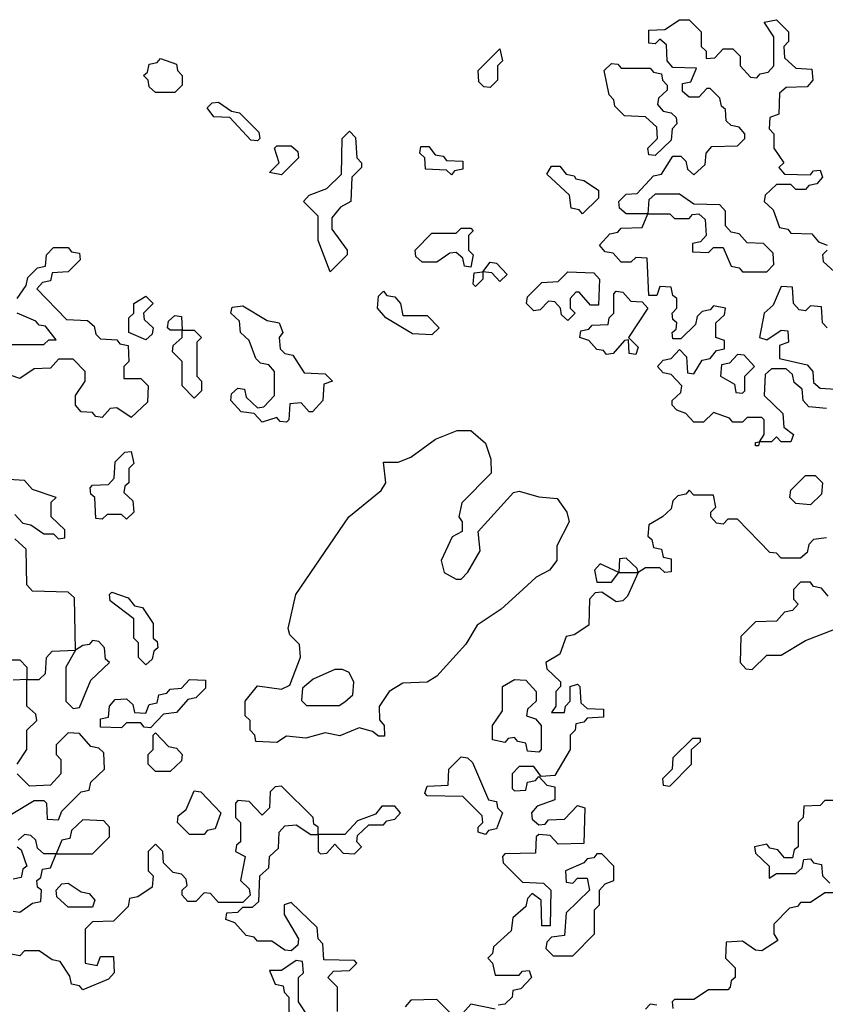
# Model space of a CAD drawing. Extents: x 2776963 to 2884430, y 684484 to 829250.
# Tile 120 of 256: x 2788645 to 2790306, y 787910 to 789940. Entities that reach past the tile are written whole.
import ezdxf

# ---------------------------------------------------------------- set-up
doc = ezdxf.new("R2010")
doc.units = 0

msp = doc.modelspace()

# ---------------------------------------------------------------- linework, layer by layer
at = {"layer": '0CON20XD'}
for points in [[(2790308.3, 789138.3), (2790271.7, 789141.7), (2790260, 789155), (2790258.3, 789178.3), (2790241.7, 789191.7), (2790238.3, 789208.3), (2790225, 789220), (2790195, 789220), (2790181.7, 789208.3), (2790180, 789165), (2790218.3, 789128.3), (2790220, 789100), (2790240, 789085), (2790235, 789070), (2790215, 789070), (2790205, 789080), (2790195, 789070), (2790170, 789070), (2790168.3, 789061.7), (2790161.7, 789061.7), (2790161.7, 789068.3), (2790170, 789070), (2790180, 789085), (2790180, 789115), (2790175, 789120), (2790145, 789120), (2790135, 789110), (2790115, 789110), (2790108.3, 789118.3), (2790075, 789130), (2790055, 789110), (2790035, 789110), (2790018.3, 789128.3), (2790000, 789135), (2789990, 789145), (2789990, 789155), (2790008.3, 789171.7), (2790010, 789185), (2789988.3, 789208.3), (2789971.7, 789211.7), (2789960, 789225), (2789971.7, 789238.3), (2789988.3, 789241.7), (2790005, 789260), (2790020, 789245), (2790021.7, 789211.7), (2790035, 789210), (2790051.7, 789238.3), (2790068.3, 789241.7), (2790081.7, 789258.3), (2790098.3, 789261.7), (2790098.3, 789278.3), (2790080, 789285), (2790080, 789315), (2790098.3, 789331.7), (2790100, 789345), (2790075, 789350), (2790068.3, 789341.7), (2790051.7, 789338.3), (2790041.7, 789328.3), (2790038.3, 789311.7), (2790008.3, 789281.7), (2789991.7, 789281.7), (2789990, 789295), (2789998.3, 789301.7), (2790000, 789315), (2789991.7, 789321.7), (2789990, 789335), (2790000, 789345), (2790000, 789365), (2789991.7, 789371.7), (2789988.3, 789388.3), (2789965, 789390), (2789958.3, 789371.7), (2789941.7, 789371.7), (2789938.3, 789448.3), (2789915, 789450), (2789905, 789440), (2789885, 789440), (2789868.3, 789458.3), (2789851.7, 789461.7), (2789840, 789475), (2789861.7, 789498.3), (2789878.3, 789501.7), (2789885, 789510), (2789928.3, 789511.7), (2789940, 789540), (2789895, 789540), (2789881.7, 789551.7), (2789880, 789565), (2789895, 789580), (2789918.3, 789581.7), (2789951.7, 789618.3), (2789968.3, 789621.7), (2789991.7, 789658.3), (2790008.3, 789658.3), (2790018.3, 789648.3), (2790021.7, 789631.7), (2790035, 789620), (2790058.3, 789641.7), (2790060, 789665), (2790071.7, 789678.3), (2790125, 789680), (2790140, 789695), (2790140, 789705), (2790128.3, 789718.3), (2790111.7, 789721.7), (2790101.7, 789731.7), (2790100, 789755), (2790091.7, 789761.7), (2790088.3, 789778.3), (2790068.3, 789798.3), (2790061.7, 789798.3), (2790045, 789780), (2790025, 789780), (2790011.7, 789791.7), (2790011.7, 789808.3), (2790028.3, 789811.7), (2790040, 789840), (2789991.7, 789841.7), (2789980, 789855), (2789978.3, 789888.3), (2789965, 789900), (2789955, 789890), (2789941.7, 789891.7), (2789941.7, 789918.3), (2789975, 789920), (2790005, 789940), (2790025, 789940), (2790050, 789915), (2790050, 789885), (2790060, 789875), (2790060, 789860), (2790078.3, 789861.7), (2790095, 789880), (2790115, 789880), (2790130, 789865), (2790130, 789845), (2790151.7, 789821.7), (2790165, 789820), (2790171.7, 789828.3), (2790188.3, 789831.7), (2790200, 789845), (2790200, 789905), (2790180, 789935), (2790205, 789940), (2790230, 789915), (2790230, 789895), (2790220, 789885), (2790221.7, 789861.7), (2790245, 789840), (2790278.3, 789838.3), (2790280, 789815), (2790268.3, 789801.7), (2790225, 789800), (2790211.7, 789788.3), (2790210, 789745), (2790191.7, 789738.3), (2790190, 789715), (2790200, 789705), (2790200, 789675), (2790220, 789645), (2790210, 789635), (2790221.7, 789621.7), (2790275, 789620), (2790281.7, 789628.3), (2790295, 789630), (2790300, 789615), (2790288.3, 789601.7), (2790271.7, 789598.3), (2790265, 789590), (2790245, 789590), (2790235, 789600), (2790205, 789600), (2790181.7, 789578.3), (2790180, 789565), (2790198.3, 789548.3), (2790211.7, 789511.7), (2790228.3, 789508.3), (2790235, 789500), (2790278.3, 789498.3), (2790291.7, 789481.7), (2790310, 789475)], [(2789615, 789800), (2789601.7, 789801.7), (2789591.7, 789811.7), (2789590, 789835), (2789635, 789880), (2789640, 789855), (2789630, 789845), (2789630, 789815), (2789615, 789800)], [(2788965, 789790), (2788925, 789790), (2788911.7, 789801.7), (2788910, 789815), (2788900, 789825), (2788908.3, 789831.7), (2788911.7, 789848.3), (2788928.3, 789851.7), (2788935, 789860), (2788968.3, 789848.3), (2788970, 789835), (2788980, 789825), (2788980, 789805), (2788965, 789790)], [(2789955, 789660), (2789941.7, 789661.7), (2789940, 789675), (2789960, 789695), (2789958.3, 789718.3), (2789935, 789740), (2789891.7, 789741.7), (2789871.7, 789761.7), (2789870, 789775), (2789860, 789785), (2789850, 789835), (2789865, 789850), (2789878.3, 789848.3), (2789885, 789840), (2789945, 789840), (2789951.7, 789831.7), (2789968.3, 789828.3), (2789970, 789815), (2789980, 789805), (2789980, 789795), (2789961.7, 789778.3), (2789960, 789765), (2789971.7, 789751.7), (2789988.3, 789748.3), (2789998.3, 789738.3), (2790000, 789725), (2789990, 789715), (2789988.3, 789691.7), (2789955, 789660)], [(2789135, 789690), (2789121.7, 789691.7), (2789078.3, 789738.3), (2789045, 789740), (2789031.7, 789758.3), (2789041.7, 789768.3), (2789055, 789770), (2789081.7, 789751.7), (2789098.3, 789748.3), (2789138.3, 789708.3), (2789140, 789695), (2789135, 789690)], [(2789285, 789420), (2789260, 789485), (2789260, 789535), (2789230, 789565), (2789241.7, 789578.3), (2789278.3, 789591.7), (2789308.3, 789621.7), (2789310, 789695), (2789325, 789710), (2789337, 789697), (2789340, 789655), (2789350, 789645), (2789350, 789635), (2789330, 789615), (2789327.5, 789565), (2789306.7, 789553.3), (2789288.3, 789531.7), (2789288.3, 789508.3), (2789320, 789465), (2789320, 789455), (2789285, 789420)], [(2789185, 789620), (2789160, 789625), (2789180, 789645), (2789170, 789675), (2789175, 789680), (2789205, 789680), (2789218.3, 789668.3), (2789220, 789655), (2789185, 789620)], [(2789535, 789620), (2789525, 789630), (2789481.7, 789631.7), (2789480, 789655), (2789470, 789665), (2789471.7, 789678.3), (2789488.3, 789678.3), (2789501.7, 789661.7), (2789518.3, 789658.3), (2789525, 789650), (2789558.3, 789648.3), (2789558.3, 789631.7), (2789541.7, 789628.3), (2789535, 789620)], [(2789805, 789540), (2789798.3, 789548.3), (2789781.7, 789551.7), (2789778.3, 789578.3), (2789731.7, 789621.7), (2789741.7, 789638.3), (2789758.3, 789638.3), (2789771.7, 789621.7), (2789788.3, 789618.3), (2789791.7, 789611.7), (2789808.3, 789608.3), (2789838.3, 789588.3), (2789838.3, 789571.7), (2789805, 789540)], [(2790185, 789420), (2790200, 789435), (2790198.3, 789458.3), (2790178.3, 789478.3), (2790145, 789480), (2790128.3, 789498.3), (2790111.7, 789501.7), (2790100, 789515), (2790100, 789545), (2790088.3, 789558.3), (2790035, 789560), (2790005, 789580), (2789955, 789580), (2789941.7, 789568.3), (2789940, 789540), (2789985, 789540), (2789995, 789530), (2790025, 789530), (2790031.7, 789538.3), (2790045, 789540), (2790058.3, 789528.3), (2790060, 789495), (2790048.3, 789481.7), (2790031.7, 789478.3), (2790031.7, 789461.7), (2790065, 789460), (2790075, 789470), (2790095, 789470), (2790111.7, 789431.7), (2790128.3, 789428.3), (2790135, 789420), (2790185, 789420)], [(2789575, 789430), (2789561.7, 789431.7), (2789558.3, 789448.3), (2789545, 789460), (2789531.7, 789458.3), (2789505, 789440), (2789475, 789440), (2789461.7, 789451.7), (2789460, 789465), (2789495, 789500), (2789545, 789500), (2789555, 789510), (2789575, 789510), (2789580, 789505), (2789570, 789495), (2789570, 789465), (2789580, 789455), (2789575, 789430)], [(2788640, 789365), (2788658.3, 789391.7), (2788661.7, 789408.3), (2788681.7, 789428.3), (2788698.3, 789431.7), (2788700, 789455), (2788715, 789470), (2788745, 789470), (2788751.7, 789461.7), (2788768.3, 789458.3), (2788770, 789445), (2788745, 789420), (2788711.7, 789418.3), (2788708.3, 789401.7), (2788691.7, 789398.3), (2788680, 789385), (2788741.7, 789321.7), (2788785, 789320), (2788798.3, 789308.3), (2788801.7, 789291.7), (2788811.7, 789281.7), (2788845, 789280), (2788851.7, 789271.7), (2788868.3, 789268.3), (2788870, 789235), (2788860, 789225), (2788860, 789200), (2788895, 789200), (2788910, 789185), (2788908.3, 789151.7), (2788875, 789120)], [(2790310, 789465), (2790300, 789455), (2790301.7, 789441.7), (2790325, 789420)], [(2789585, 789390), (2789580, 789395), (2789581.7, 789418.3), (2789600, 789420), (2789615, 789440), (2789628.3, 789438.3), (2789650, 789415), (2789635, 789400), (2789618.3, 789418.3), (2789600, 789420), (2789600, 789405), (2789585, 789390)], [(2789775, 789320), (2789761.7, 789331.7), (2789760, 789345), (2789748.3, 789358.3), (2789735, 789360), (2789718.3, 789341.7), (2789705, 789340), (2789690, 789355), (2789691.7, 789368.3), (2789721.7, 789398.3), (2789755, 789400), (2789775, 789420), (2789828.3, 789418.3), (2789840, 789405), (2789838.3, 789351.7), (2789821.7, 789351.7), (2789798.3, 789378.3), (2789791.7, 789378.3), (2789780, 789365), (2789780, 789345), (2789790, 789335), (2789775, 789320)], [(2790310, 789305), (2790300, 789315), (2790298.3, 789348.3), (2790275, 789350), (2790265, 789340), (2790251.7, 789341.7), (2790240, 789355), (2790238.3, 789388.3), (2790215, 789390), (2790198.3, 789351.7), (2790180, 789335), (2790170, 789285), (2790185, 789280), (2790215, 789300), (2790228.3, 789298.3), (2790230, 789275), (2790211.7, 789268.3), (2790211.7, 789241.7), (2790268.3, 789228.3), (2790280, 789215), (2790281.7, 789191.7), (2790295, 789180), (2790328.3, 789178.3)], [(2788905, 789280), (2788870, 789295), (2788870, 789325), (2788880, 789335), (2788880, 789355), (2788905, 789370), (2788920, 789355), (2788900, 789335), (2788901.7, 789321.7), (2788920, 789305), (2788918.3, 789291.7), (2788905, 789280)], [(2789495, 789290), (2789455, 789292.5), (2789400, 789325), (2789382.5, 789345), (2789385, 789370), (2789395, 789380), (2789401.7, 789371.7), (2789418.3, 789368.3), (2789430, 789355), (2789435, 789330), (2789485, 789330), (2789510, 789305), (2789495, 789290)], [(2789915, 789250), (2789901.7, 789251.7), (2789900, 789280), (2789891.7, 789278.3), (2789868.3, 789251.7), (2789855, 789250), (2789848.3, 789258.3), (2789835, 789260), (2789818.3, 789278.3), (2789800, 789285), (2789801.7, 789298.3), (2789818.3, 789301.7), (2789825, 789310), (2789858.3, 789311.7), (2789860, 789325), (2789870, 789335), (2789870, 789375), (2789875, 789380), (2789888.3, 789378.3), (2789905, 789360), (2789928.3, 789358.3), (2789940, 789345), (2789900, 789285), (2789920, 789265), (2789915, 789250)], [(2789195, 789110), (2789181.7, 789111.7), (2789175, 789120), (2789145, 789110), (2789128.3, 789128.3), (2789101.7, 789131.7), (2789080, 789155), (2789081.7, 789168.3), (2789095, 789180), (2789108.3, 789178.3), (2789111.7, 789161.7), (2789135, 789140), (2789148.3, 789141.7), (2789170, 789165), (2789170, 789215), (2789158.3, 789228.3), (2789141.7, 789231.7), (2789131.7, 789241.7), (2789118.3, 789278.3), (2789100, 789295), (2789098.3, 789318.3), (2789080, 789335), (2789083, 789347), (2789105, 789350), (2789155, 789320), (2789180, 789315), (2789187.5, 789295), (2789180, 789285), (2789181.7, 789261.7), (2789191.7, 789251.7), (2789208.3, 789248.3), (2789231.7, 789211.7), (2789275, 789210), (2789290, 789195), (2789271.7, 789188.3), (2789270, 789155), (2789248.3, 789131.7), (2789241.7, 789131.7), (2789225, 789150), (2789201.7, 789148.3), (2789200, 789115), (2789195, 789110)], [(2788625, 789270), (2788695, 789270), (2788705, 789280), (2788720, 789280), (2788698.3, 789308.3), (2788685, 789310), (2788678.3, 789318.3), (2788640, 789335)], [(2789005, 789160), (2788980, 789185), (2788980, 789235), (2788960, 789255), (2788961.7, 789268.3), (2788980, 789285), (2788980, 789300), (2788955, 789300), (2788950, 789305), (2788951.7, 789318.3), (2788965, 789330), (2788978.3, 789328.3), (2788980, 789300), (2789005, 789300), (2789020, 789285), (2789010, 789275), (2789010, 789205), (2789020, 789195), (2789020, 789175), (2789005, 789160)], [(2790135, 789170), (2790140, 789175), (2790140, 789205), (2790160, 789225), (2790138.3, 789248.3), (2790125, 789250), (2790108.3, 789231.7), (2790091.7, 789228.3), (2790090, 789205), (2790118.3, 789188.3), (2790121.7, 789171.7), (2790135, 789170)], [(2788875, 789120), (2788845, 789140), (2788831.7, 789138.3), (2788815, 789120), (2788801.7, 789121.7), (2788795, 789130), (2788771.7, 789131.7), (2788760, 789145), (2788760, 789165), (2788780, 789195), (2788780, 789215), (2788755, 789240), (2788725, 789240), (2788708.3, 789221.7), (2788675, 789220), (2788645, 789200), (2788611.7, 789211.7)], [(2789175, 788450), (2789131.7, 788451.7), (2789130, 788465), (2789120, 788475), (2789120, 788495), (2789110, 788505), (2789110, 788535), (2789135, 788566.7), (2789185, 788560), (2789201.7, 788568.3), (2789224, 788626), (2789222, 788652), (2789201.7, 788671.7), (2789198.8, 788685), (2789214.2, 788755), (2789323.3, 788915), (2789390.5, 788969.5), (2789400, 788985), (2789395, 789027.5), (2789425, 789027.5), (2789451.7, 789038.3), (2789502.5, 789075), (2789547, 789093), (2789575, 789093.3), (2789605, 789066.7), (2789616.2, 789033.8), (2789616.7, 789005), (2789556.4, 788943.6), (2789550, 788915), (2789557.5, 788905), (2789557.5, 788885), (2789536.4, 788873.6), (2789513.8, 788825), (2789520, 788800), (2789545, 788786.2), (2789555, 788786.7), (2789568.8, 788801.2), (2789594, 788845), (2789590, 788885), (2789663.3, 788965), (2789675, 788968), (2789715, 788956), (2789753, 788953), (2789773.3, 788925), (2789777.5, 788905), (2789752.5, 788855), (2789752.5, 788825), (2789737.5, 788805), (2789709.5, 788790.5), (2789682.5, 788765), (2789637.5, 788725), (2789588, 788692), (2789565, 788652.5), (2789505, 788586.7), (2789485, 788574), (2789435, 788572), (2789406.7, 788555), (2789386.1, 788523.9), (2789386.7, 788496.7), (2789396.7, 788485), (2789397, 788463), (2789385, 788462.5), (2789372.5, 788472.5), (2789345, 788480), (2789305, 788463.3), (2789275, 788470), (2789235, 788458.8), (2789195, 788462.5), (2789175, 788450)], [(2788865, 788910), (2788855, 788920), (2788825, 788920), (2788815, 788910), (2788801.7, 788911.7), (2788800, 788955), (2788791.7, 788961.7), (2788790, 788975), (2788795, 788980), (2788828.3, 788981.7), (2788840, 788995), (2788841.7, 789028.3), (2788861.7, 789048.3), (2788875, 789050), (2788880, 789025), (2788870, 789015), (2788870, 788985), (2788861.7, 788978.3), (2788860, 788965), (2788878.3, 788948.3), (2788880, 788925), (2788865, 788910)], [(2788635, 788920), (2788651.7, 788901.7), (2788668.3, 788898.3), (2788695, 788880), (2788715, 788880), (2788725, 788870), (2788738.3, 788871.7), (2788738.3, 788888.3), (2788710, 788915), (2788710, 788945), (2788720, 788955), (2788671.7, 788971.7), (2788655, 788990), (2788621.7, 788991.7)], [(2790275, 788940), (2790245, 788942.5), (2790232.5, 788955), (2790235, 788970), (2790265, 789000), (2790285, 789000), (2790300, 788985), (2790298.3, 788961.7), (2790275, 788940)], [(2790308.3, 788871.7), (2790281.7, 788868.3), (2790271.7, 788858.3), (2790268.3, 788841.7), (2790255, 788830), (2790215, 788830), (2790205, 788840), (2790191.7, 788841.7), (2790125, 788910), (2790105, 788910), (2790095, 788900), (2790081.7, 788901.7), (2790070, 788915), (2790070, 788925), (2790080, 788935), (2790075, 788960), (2790035, 788960), (2790025, 788970), (2790018.3, 788961.7), (2790001.7, 788958.3), (2789991.7, 788948.3), (2789988.3, 788931.7), (2789970, 788915), (2789941.7, 788898.3), (2789940, 788875), (2789948.3, 788868.3), (2789951.7, 788851.7), (2789968.3, 788848.3), (2789971.7, 788831.7), (2789988.3, 788828.3), (2789988.3, 788801.7), (2789975, 788800), (2789965, 788810), (2789935, 788810), (2789920, 788800), (2789918.3, 788808.3), (2789895, 788830), (2789881.7, 788828.3), (2789880, 788800), (2789841.7, 788818.3), (2789830, 788805), (2789835, 788780), (2789865, 788780), (2789880, 788800), (2789920, 788800), (2789898.3, 788751.7), (2789888.3, 788741.7), (2789875, 788740), (2789845, 788760), (2789831.7, 788758.3), (2789820, 788745), (2789818.3, 788691.7), (2789788.3, 788671.7), (2789771.7, 788668.3), (2789758.3, 788631.7), (2789730, 788615), (2789731.7, 788601.7), (2789760, 788575), (2789760, 788565), (2789750, 788555), (2789750, 788525), (2789741.7, 788511.7), (2789768.3, 788511.7), (2789770, 788525), (2789780, 788535), (2789780, 788565), (2789795, 788570), (2789800, 788565), (2789801.7, 788531.7), (2789815, 788520), (2789848.3, 788518.3), (2789848.3, 788501.7), (2789815, 788500), (2789808.3, 788491.7), (2789791.7, 788488.3), (2789790, 788475), (2789780, 788465), (2789780, 788435), (2789748.3, 788381.7), (2789720, 788380), (2789705, 788400), (2789675, 788400), (2789660, 788385), (2789660, 788355), (2789665, 788350), (2789688.3, 788351.7), (2789691.7, 788368.3), (2789708.3, 788371.7), (2789715, 788380), (2789731.7, 788361.7), (2789748.3, 788358.3), (2789748.3, 788331.7), (2789711.7, 788318.3), (2789700, 788305), (2789701.7, 788291.7), (2789715, 788280), (2789728.3, 788281.7), (2789735, 788290), (2789768.3, 788291.7), (2789795, 788320), (2789810, 788315), (2789808.3, 788241.7), (2789755, 788240), (2789738.3, 788258.3), (2789715, 788260), (2789710, 788255), (2789708.3, 788221.7), (2789645, 788220), (2789640, 788215), (2789641.7, 788201.7), (2789681.7, 788161.7), (2789725, 788160), (2789740, 788145), (2789738.3, 788071.7), (2789721.7, 788071.7), (2789720, 788125), (2789701.7, 788138.3), (2789691.7, 788128.3), (2789688.3, 788111.7), (2789661.7, 788088.3), (2789658.3, 788061.7), (2789621.7, 788028.3), (2789620, 788015), (2789610, 788005), (2789620, 787995), (2789625, 787970), (2789675, 787970), (2789681.7, 787978.3), (2789695, 787980), (2789700, 787965), (2789678.3, 787941.7), (2789661.7, 787938.3), (2789660, 787925), (2789645, 787910), (2789631.7, 787908.3)], [(2788640, 788405), (2788660, 788435), (2788660, 788475), (2788680, 788495), (2788678.3, 788508.3), (2788660, 788525), (2788660, 788580), (2788685, 788580), (2788698.3, 788591.7), (2788700, 788625), (2788711.7, 788638.3), (2788760, 788640), (2788740, 788605), (2788740, 788535), (2788755, 788520), (2788768.3, 788521.7), (2788791.7, 788578.3), (2788830, 788615), (2788821.7, 788621.7), (2788820, 788645), (2788808.3, 788658.3), (2788795, 788660), (2788788.3, 788651.7), (2788775, 788650), (2788760, 788640), (2788758.3, 788748.3), (2788745, 788760), (2788671.7, 788761.7), (2788660, 788775), (2788658.3, 788848.3), (2788635, 788870)], [(2790311.7, 788751.7), (2790298.3, 788768.3), (2790281.7, 788771.7), (2790275, 788780), (2790255, 788780), (2790240, 788765), (2790240, 788745), (2790250, 788735), (2790238.3, 788721.7), (2790221.7, 788718.3), (2790205, 788700), (2790161.7, 788698.3), (2790131.7, 788668.3), (2790130, 788615), (2790141.7, 788601.7), (2790155, 788600)], [(2788905, 788610), (2788890, 788625), (2788890, 788655), (2788880, 788665), (2788880, 788705), (2788831.7, 788741.7), (2788830, 788755), (2788835, 788760), (2788868.3, 788748.3), (2788881.7, 788731.7), (2788898.3, 788728.3), (2788920, 788695), (2788920, 788665), (2788928.3, 788658.3), (2788930, 788645), (2788921.7, 788638.3), (2788918.3, 788621.7), (2788905, 788610)], [(2790155, 788600), (2790185, 788630), (2790215, 788630), (2790265, 788660), (2790395, 788710)], [(2788615, 788620), (2788645, 788620), (2788660, 788605), (2788660, 788580), (2788631.7, 788578.3)], [(2789303.8, 788526.2), (2789315, 788533.3), (2789331.7, 788548.3), (2789333.9, 788573.9), (2789324.1, 788594.1), (2789310.5, 788600.5), (2789295, 788600), (2789249.7, 788580.3), (2789228, 788562), (2789226.2, 788536.2), (2789236.2, 788526.2), (2789303.8, 788526.2)], [(2788915, 788480), (2788901.7, 788481.7), (2788895, 788490), (2788865, 788490), (2788855, 788480), (2788811.7, 788481.7), (2788811.7, 788498.3), (2788828.3, 788501.7), (2788830, 788525), (2788841.7, 788538.3), (2788865, 788540), (2788878.3, 788528.3), (2788881.7, 788511.7), (2788905, 788510), (2788911.7, 788528.3), (2788928.3, 788531.7), (2788931.7, 788548.3), (2788948.3, 788551.7), (2788955, 788560), (2788978.3, 788561.7), (2788995, 788580), (2789028.3, 788578.3), (2789028.3, 788561.7), (2789008.3, 788541.7), (2788991.7, 788538.3), (2788968.3, 788511.7), (2788941.7, 788508.3), (2788915, 788480)], [(2789715, 788430), (2789691.7, 788431.7), (2789688.3, 788448.3), (2789671.7, 788451.7), (2789665, 788460), (2789651.7, 788458.3), (2789645, 788450), (2789620, 788455), (2789620, 788485), (2789640, 788515), (2789640, 788565), (2789665, 788580), (2789688.3, 788578.3), (2789710, 788555), (2789710, 788535), (2789691.7, 788518.3), (2789690, 788505), (2789708.3, 788498.3), (2789720, 788485), (2789720, 788435), (2789715, 788430)], [(2788628.3, 788301.7), (2788675, 788330), (2788695, 788330), (2788700, 788325), (2788701.7, 788291.7), (2788725, 788290), (2788731.7, 788308.3), (2788771.7, 788348.3), (2788788.3, 788351.7), (2788791.7, 788368.3), (2788820, 788395), (2788818.3, 788428.3), (2788808.3, 788438.3), (2788791.7, 788441.7), (2788768.3, 788468.3), (2788745, 788470), (2788720, 788445), (2788720, 788425), (2788730, 788415), (2788730, 788385), (2788708.3, 788361.7), (2788665, 788360), (2788640, 788385)], [(2788955, 788390), (2788925, 788390), (2788910, 788405), (2788910, 788425), (2788920, 788435), (2788920, 788465), (2788925, 788470), (2788951.7, 788441.7), (2788968.3, 788438.3), (2788980, 788425), (2788978.3, 788411.7), (2788955, 788390)], [(2789985, 788360), (2790030, 788405), (2790030, 788435), (2790048.3, 788451.7), (2790048.3, 788458.3), (2790031.7, 788458.3), (2789991.7, 788418.3), (2789990, 788395), (2789970, 788375), (2789971.7, 788361.7), (2789985, 788360)], [(2789605, 788260), (2789590, 788265), (2789590, 788275), (2789600, 788285), (2789598.3, 788298.3), (2789558.3, 788338.3), (2789485, 788340), (2789480, 788345), (2789485, 788360), (2789528.3, 788361.7), (2789530, 788395), (2789555, 788420), (2789568.3, 788418.3), (2789578.3, 788408.3), (2789611.7, 788331.7), (2789628.3, 788328.3), (2789630, 788315), (2789640, 788305), (2789628.3, 788271.7), (2789611.7, 788268.3), (2789605, 788260)], [(2789300, 787895), (2789300, 787945), (2789280, 787965), (2789291.7, 787978.3), (2789325, 787980), (2789340, 787995), (2789335, 788000), (2789271.7, 788001.7), (2789270, 788035), (2789260, 788045), (2789258.3, 788068.3), (2789205, 788120), (2789190, 788115), (2789190, 788095), (2789220, 788045), (2789218.3, 788031.7), (2789205, 788020), (2789191.7, 788021.7), (2789165, 788040), (2789135, 788040), (2789128.3, 788048.3), (2789111.7, 788051.7), (2789088.3, 788078.3), (2789070, 788085), (2789071.7, 788098.3), (2789095, 788100), (2789105, 788110), (2789125, 788110), (2789138.3, 788121.7), (2789140, 788175), (2789158.3, 788191.7), (2789160, 788215), (2789178.3, 788231.7), (2789180, 788265), (2789191.7, 788278.3), (2789215, 788280), (2789245, 788260), (2789260, 788260), (2789260, 788225), (2789265, 788220), (2789278.3, 788221.7), (2789295, 788240), (2789311.7, 788221.7), (2789335, 788220), (2789350, 788235), (2789340, 788245), (2789341.7, 788258.3), (2789365, 788280), (2789395, 788280), (2789401.7, 788288.3), (2789418.3, 788291.7), (2789430, 788305), (2789418.3, 788318.3), (2789391.7, 788318.3), (2789378.3, 788301.7), (2789341.7, 788288.3), (2789315, 788260), (2789260, 788260), (2789260, 788275), (2789251.7, 788281.7), (2789250, 788295), (2789185, 788360), (2789171.7, 788358.3), (2789161.7, 788348.3), (2789160, 788315), (2789145, 788300), (2789118.3, 788328.3), (2789095, 788330), (2789090, 788325), (2789090, 788295), (2789100, 788285), (2789100, 788245), (2789091.7, 788238.3), (2789090, 788225), (2789110, 788215), (2789100, 788165), (2789118.3, 788148.3), (2789120, 788135), (2789105, 788120), (2789055, 788120), (2789038.3, 788138.3), (2789025, 788140), (2789008.3, 788121.7), (2788991.7, 788121.7)], [(2789025, 788260), (2788995, 788260), (2788970, 788285), (2788971.7, 788298.3), (2788988.3, 788311.7), (2789005, 788350), (2789018.3, 788348.3), (2789060, 788305), (2789048.3, 788271.7), (2789031.7, 788268.3), (2789025, 788260)], [(2790325, 788330), (2790305, 788330), (2790295, 788320), (2790261.7, 788318.3), (2790260, 788295), (2790250, 788285), (2790250, 788235), (2790241.7, 788228.3), (2790238.3, 788211.7), (2790221.7, 788211.7), (2790208.3, 788228.3), (2790191.7, 788231.7), (2790185, 788240), (2790160, 788235), (2790161.7, 788221.7), (2790190, 788195), (2790190, 788170), (2790205, 788180), (2790245, 788180), (2790258.3, 788191.7), (2790261.7, 788208.3), (2790275, 788210), (2790281.7, 788201.7), (2790298.3, 788198.3), (2790300, 788175), (2790315, 788160)], [(2788631.7, 788101.7), (2788645, 788100), (2788671.7, 788118.3), (2788688.3, 788121.7), (2788690, 788145), (2788681.7, 788151.7), (2788680, 788165), (2788688.3, 788171.7), (2788691.7, 788188.3), (2788708.3, 788191.7), (2788720, 788220), (2788795, 788220), (2788830, 788255), (2788830, 788275), (2788818.3, 788288.3), (2788775, 788290), (2788751.7, 788268.3), (2788748.3, 788251.7), (2788731.7, 788248.3), (2788720, 788220), (2788695, 788220), (2788681.7, 788231.7), (2788678.3, 788248.3), (2788668.3, 788258.3), (2788655, 788260), (2788641.7, 788248.3)], [(2788991.7, 788121.7), (2788980, 788135), (2788980, 788145), (2788990, 788155), (2788988.3, 788168.3), (2788978.3, 788178.3), (2788961.7, 788181.7), (2788941.7, 788201.7), (2788940, 788225), (2788925, 788240), (2788910, 788225), (2788910, 788185), (2788920, 788175), (2788918.3, 788151.7), (2788888.3, 788131.7), (2788871.7, 788128.3), (2788868.3, 788111.7), (2788838.3, 788081.7), (2788795, 788080), (2788780, 788065), (2788780, 787995), (2788805, 787990), (2788811.7, 788008.3), (2788838.3, 788008.3), (2788840, 787975), (2788828.3, 787961.7), (2788775, 787940), (2788768.3, 787948.3), (2788751.7, 787951.7), (2788748.3, 787968.3), (2788728.3, 787998.3), (2788711.7, 788001.7), (2788685, 788020), (2788655, 788020), (2788645, 788010), (2788620, 788015)], [(2788640, 788235), (2788648.3, 788228.3), (2788660, 788195), (2788651.7, 788188.3), (2788648.3, 788171.7), (2788631.7, 788168.3)], [(2789785, 788010), (2789830, 788055), (2789830, 788105), (2789840, 788115), (2789840, 788145), (2789851.7, 788158.3), (2789870, 788165), (2789870, 788195), (2789845, 788220), (2789835, 788220), (2789828.3, 788211.7), (2789815, 788210), (2789808.3, 788201.7), (2789770, 788185), (2789771.7, 788161.7), (2789785, 788160), (2789795, 788170), (2789815, 788170), (2789820, 788145), (2789771.7, 788098.3), (2789768.3, 788051.7), (2789741.7, 788048.3), (2789731.7, 788038.3), (2789730, 788025), (2789745, 788010), (2789785, 788010)], [(2788795, 788110), (2788745, 788110), (2788721.7, 788131.7), (2788720, 788145), (2788731.7, 788158.3), (2788745, 788160), (2788771.7, 788141.7), (2788788.3, 788138.3), (2788800, 788125), (2788795, 788110)], [(2790335, 788140), (2790305, 788140), (2790275, 788120), (2790255, 788120), (2790248.3, 788111.7), (2790231.7, 788108.3), (2790200, 788075), (2790200, 788055), (2790208.3, 788041.7), (2790175, 788020), (2790161.7, 788021.7), (2790135, 788040), (2790101.7, 788038.3), (2790100, 788005), (2790120, 787985), (2790120, 787965), (2790111.7, 787958.3), (2790110, 787945), (2790105, 787940), (2790065, 787940), (2790035, 787920), (2789995, 787920), (2789990, 787915), (2789991.7, 787901.7)], [(2789235, 787870), (2789240, 787885), (2789220, 787915), (2789220, 787965), (2789230, 787975), (2789228.3, 787998.3), (2789215, 788000), (2789185, 787980), (2789160, 787980), (2789171.7, 787951.7), (2789188.3, 787948.3), (2789190, 787935), (2789200, 787925), (2789200, 787895), (2789208.3, 787888.3), (2789211.7, 787871.7), (2789235, 787870)], [(2789535, 787890), (2789505, 787920), (2789451.7, 787918.3), (2789440, 787905)], [(2789625, 787900), (2789575, 787910), (2789558.3, 787891.7)], [(2789958.3, 787908.3), (2789945, 787910), (2789935, 787900)]]:
    msp.add_lwpolyline(points, dxfattribs=at)

doc.saveas('drawing.dxf')
